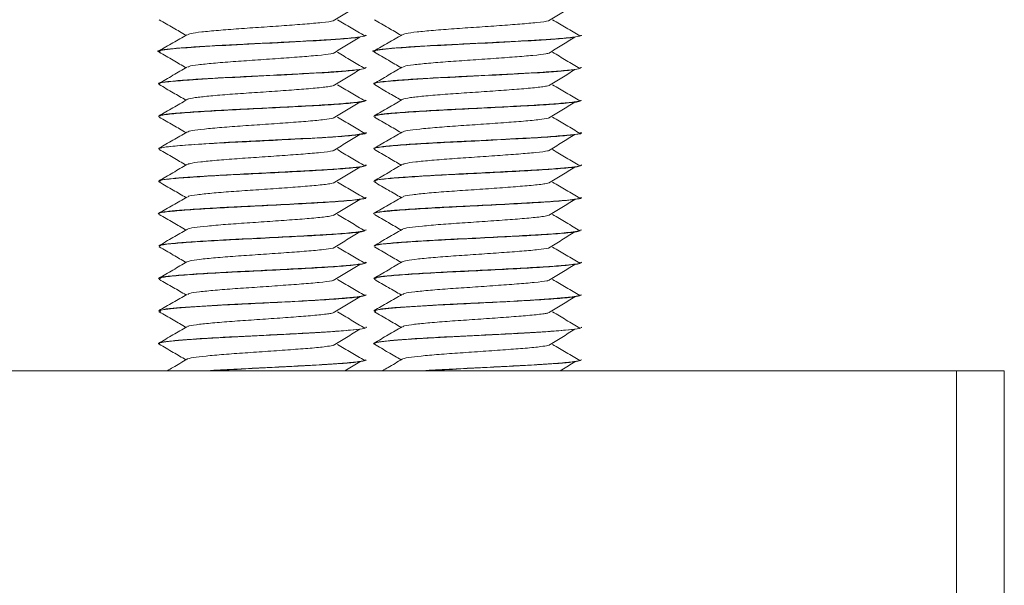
# Model space of a CAD drawing. Header units: millimetres. Extents: x -136 to 1613, y -2821 to -510.
# Tile 52 of 69: x 986 to 1023, y -593 to -572. Entities that reach past the tile are written whole.
import ezdxf

# ---------------------------------------------------------------- set-up
doc = ezdxf.new("R2010")
doc.units = ezdxf.units.MM

msp = doc.modelspace()

# ---------------------------------------------------------------- linework, layer by layer
at = {"color": 7, "linetype": 'Continuous', "lineweight": 15}
for p, q in [((998.863, -572.246), (998.863, -572.236)), ((1007.158, -572.246), (1007.158, -572.236)), ((990.863, -572.861), (990.863, -572.871)), ((999.158, -572.861), (999.158, -572.871)), ((998.863, -573.496), (998.863, -573.486)), ((1007.158, -573.496), (1007.158, -573.486)), ((990.863, -574.111), (990.863, -574.12)), ((999.158, -574.111), (999.158, -574.12)), ((998.863, -574.746), (998.863, -574.736)), ((1007.158, -574.746), (1007.158, -574.736)), ((990.863, -575.361), (990.863, -575.371)), ((999.158, -575.361), (999.158, -575.371)), ((998.863, -575.996), (998.863, -575.986)), ((1007.158, -575.996), (1007.158, -575.986)), ((990.863, -576.611), (990.863, -576.621)), ((999.158, -576.611), (999.158, -576.621)), ((998.863, -577.245), (998.863, -577.236)), ((1007.158, -577.245), (1007.158, -577.236)), ((990.863, -577.861), (990.863, -577.871)), ((999.158, -577.861), (999.158, -577.871)), ((998.863, -578.496), (998.863, -578.486)), ((1007.158, -578.496), (1007.158, -578.486)), ((990.863, -579.111), (990.863, -579.121)), ((999.158, -579.111), (999.158, -579.121)), ((998.863, -579.746), (998.863, -579.736)), ((1007.158, -579.746), (1007.158, -579.736)), ((990.863, -580.361), (990.863, -580.37)), ((999.158, -580.361), (999.158, -580.37)), ((998.863, -580.996), (998.863, -580.986)), ((1007.158, -580.996), (1007.158, -580.986)), ((990.863, -581.611), (990.863, -581.621)), ((999.158, -581.611), (999.158, -581.621)), ((998.863, -582.246), (998.863, -582.236)), ((1007.158, -582.246), (1007.158, -582.236)), ((990.863, -582.861), (990.863, -582.87)), ((999.158, -582.861), (999.158, -582.87)), ((998.863, -583.495), (998.863, -583.486)), ((1007.158, -583.495), (1007.158, -583.486)), ((990.863, -584.111), (990.863, -584.121)), ((999.158, -584.111), (999.158, -584.121)), ((998.863, -584.746), (998.863, -584.736)), ((1007.158, -584.746), (1007.158, -584.736)), ((871.633, -585.159), (1021.622, -585.159)), ((1021.622, -585.159), (1023.464, -585.159)), ((1021.622, -595.159), (1021.622, -585.159)), ((1023.464, -595.159), (1023.464, -585.159))]:
    msp.add_line(p, q, dxfattribs=at)
at = {"color": 7, "linetype": 'Continuous', "lineweight": 15, "flags": 128}
for points in [[(998.826, -575.986), (998.814, -576.017), (998.446, -576.076), (997.777, -576.136), (996.787, -576.198), (996.545, -576.211), (996.469, -576.215), (996.455, -576.216), (996.454, -576.216), (996.453, -576.216), (996.453, -576.216), (996.453, -576.216), (996.453, -576.216), (996.453, -576.216), (996.452, -576.216), (996.451, -576.216), (996.441, -576.216), (996.339, -576.222), (996.132, -576.233), (994.611, -576.311), (993.558, -576.363), (993.214, -576.382), (992.601, -576.417), (991.687, -576.481), (991.157, -576.533), (990.867, -576.602), (990.883, -576.611)], [(998.822, -582.236), (998.807, -582.269), (998.512, -582.319), (997.794, -582.385), (996.894, -582.442), (996.64, -582.456), (996.509, -582.463), (996.443, -582.466), (996.409, -582.468), (996.401, -582.469), (996.399, -582.469), (996.398, -582.469), (996.397, -582.469), (996.397, -582.469), (996.397, -582.469), (996.397, -582.469), (996.397, -582.469), (996.397, -582.469), (996.396, -582.469), (996.392, -582.469), (996.26, -582.476), (996.006, -582.49), (994.596, -582.562), (993.529, -582.615), (992.53, -582.672), (991.676, -582.732), (991.159, -582.783), (990.868, -582.851), (990.885, -582.861)], [(1007.117, -582.236), (1007.102, -582.269), (1006.807, -582.319), (1006.089, -582.385), (1005.189, -582.442), (1004.935, -582.456), (1004.804, -582.463), (1004.738, -582.466), (1004.705, -582.468), (1004.696, -582.469), (1004.694, -582.469), (1004.693, -582.469), (1004.693, -582.469), (1004.693, -582.469), (1004.693, -582.469), (1004.693, -582.469), (1004.692, -582.469), (1004.692, -582.469), (1004.691, -582.469), (1004.687, -582.469), (1004.555, -582.476), (1004.301, -582.49), (1002.892, -582.562), (1001.825, -582.615), (1000.825, -582.672), (999.971, -582.732), (999.454, -582.783), (999.163, -582.851), (999.18, -582.861)]]:
    msp.add_lwpolyline(points, dxfattribs=at)
at = {"color": 7, "linetype": 'Continuous', "lineweight": 15}
for points, knots in [([(997.596, -571.687), (997.766, -571.584), (998.105, -571.376), (998.447, -571.168), (998.618, -571.065)], [0, 0, 0, 0, 0.499943, 1, 1, 1, 1]), ([(1005.891, -571.687), (1006.061, -571.584), (1006.4, -571.376), (1006.742, -571.168), (1006.913, -571.065)], [0, 0, 0, 0, 0.499942, 1, 1, 1, 1]), ([(990.884, -571.641), (991.064, -571.746), (991.409, -571.945), (991.753, -572.145), (991.917, -572.241)], [0, 0, 0, 0, 0.5227, 1, 1, 1, 1]), ([(999.179, -571.641), (999.359, -571.746), (999.704, -571.945), (1000.048, -572.145), (1000.212, -572.241)], [0, 0, 0, 0, 0.5227, 1, 1, 1, 1]), ([(991.971, -572.221), (992.004, -572.204), (992.077, -572.166), (992.5, -572.113), (993.137, -572.051), (993.939, -571.989), (994.825, -571.932), (995.71, -571.869), (996.529, -571.81), (997.164, -571.751), (997.528, -571.707), (997.593, -571.688), (997.593, -571.688)], [0, 0, 0, 0, 0.093184, 0.205103, 0.31901, 0.432769, 0.544785, 0.659277, 0.771603, 0.88497, 0.999151, 1, 1, 1, 1]), ([(998.808, -572.269), (998.633, -572.165), (998.282, -571.958), (997.931, -571.75), (997.755, -571.646)], [0, 0, 0, 0, 0.500066, 1, 1, 1, 1]), ([(1000.267, -572.221), (1000.3, -572.204), (1000.372, -572.166), (1000.795, -572.113), (1001.432, -572.051), (1002.234, -571.989), (1003.121, -571.932), (1004.005, -571.869), (1004.824, -571.81), (1005.46, -571.751), (1005.823, -571.707), (1005.888, -571.688), (1005.888, -571.688)], [0, 0, 0, 0, 0.093183, 0.205103, 0.319013, 0.432769, 0.544788, 0.659277, 0.771603, 0.88497, 0.999152, 1, 1, 1, 1]), ([(1007.103, -572.269), (1006.928, -572.165), (1006.577, -571.958), (1006.226, -571.75), (1006.05, -571.646)], [0, 0, 0, 0, 0.500056, 1, 1, 1, 1]), ([(990.932, -572.892), (990.908, -572.888), (990.709, -572.854), (991.121, -572.786), (992.18, -572.698), (993.851, -572.607), (995.726, -572.516), (997.369, -572.428), (998.385, -572.358), (998.525, -572.321), (998.55, -572.315)], [0, 0, 0, 0, 0.021472, 0.179902, 0.336066, 0.493609, 0.65086, 0.807163, 0.965516, 1, 1, 1, 1]), ([(991.953, -572.22), (991.773, -572.324), (991.413, -572.533), (991.053, -572.742), (990.873, -572.847)], [0, 0, 0, 0, 0.499701, 1, 1, 1, 1]), ([(998.81, -572.236), (998.823, -572.245), (998.865, -572.273), (998.533, -572.32), (997.992, -572.372), (997.429, -572.411), (996.875, -572.444), (996.027, -572.489), (994.87, -572.549), (993.705, -572.605), (992.652, -572.662), (991.761, -572.723), (991.155, -572.777), (990.858, -572.826), (990.894, -572.853), (990.904, -572.861)], [0, 0, 0, 0, 0.042854, 0.131318, 0.241861, 0.279545, 0.314866, 0.406853, 0.500336, 0.59126, 0.684954, 0.774737, 0.87051, 0.963052, 1, 1, 1, 1]), ([(997.596, -572.937), (997.766, -572.834), (998.105, -572.626), (998.447, -572.418), (998.618, -572.315)], [0, 0, 0, 0, 0.499943, 1, 1, 1, 1]), ([(998.795, -572.261), (998.84, -572.256), (998.886, -572.251), (998.863, -572.246), (998.862, -572.246)], [0, 0, 0, 0, 0.990277, 1, 1, 1, 1]), ([(999.227, -572.892), (999.203, -572.888), (999.005, -572.854), (999.416, -572.786), (1000.475, -572.698), (1002.147, -572.607), (1004.021, -572.516), (1005.664, -572.428), (1006.68, -572.358), (1006.82, -572.321), (1006.846, -572.315)], [0, 0, 0, 0, 0.021472, 0.179902, 0.336065, 0.493608, 0.650859, 0.807163, 0.965516, 1, 1, 1, 1]), ([(1000.248, -572.22), (1000.068, -572.324), (999.708, -572.533), (999.349, -572.742), (999.169, -572.847)], [0, 0, 0, 0, 0.499701, 1, 1, 1, 1]), ([(1007.105, -572.236), (1007.118, -572.245), (1007.16, -572.273), (1006.828, -572.32), (1006.287, -572.372), (1005.724, -572.411), (1005.17, -572.444), (1004.322, -572.489), (1003.165, -572.549), (1002, -572.605), (1000.947, -572.662), (1000.056, -572.723), (999.45, -572.777), (999.153, -572.826), (999.189, -572.853), (999.199, -572.861)], [0, 0, 0, 0, 0.042854, 0.131317, 0.241861, 0.279544, 0.314863, 0.406851, 0.500336, 0.591258, 0.684955, 0.774737, 0.870509, 0.963052, 1, 1, 1, 1]), ([(1005.891, -572.937), (1006.061, -572.834), (1006.4, -572.626), (1006.742, -572.418), (1006.913, -572.315)], [0, 0, 0, 0, 0.499942, 1, 1, 1, 1]), ([(1007.09, -572.261), (1007.135, -572.256), (1007.182, -572.251), (1007.158, -572.246), (1007.158, -572.246)], [0, 0, 0, 0, 0.9902998, 1, 1, 1, 1]), ([(990.884, -572.891), (991.064, -572.996), (991.409, -573.195), (991.753, -573.395), (991.917, -573.491)], [0, 0, 0, 0, 0.5227, 1, 1, 1, 1]), ([(991.986, -573.471), (991.996, -573.459), (992.025, -573.428), (992.364, -573.378), (992.943, -573.318), (993.71, -573.255), (994.581, -573.199), (995.475, -573.136), (996.319, -573.075), (997.012, -573.017), (997.445, -572.969), (997.548, -572.943), (997.571, -572.938)], [0, 0, 0, 0, 0.06132, 0.173968, 0.287034, 0.401379, 0.513198, 0.627425, 0.740776, 0.85316, 0.967668, 1, 1, 1, 1]), ([(998.808, -573.519), (998.633, -573.415), (998.282, -573.208), (997.931, -573), (997.755, -572.896)], [0, 0, 0, 0, 0.500066, 1, 1, 1, 1]), ([(999.179, -572.891), (999.359, -572.996), (999.704, -573.195), (1000.048, -573.395), (1000.212, -573.491)], [0, 0, 0, 0, 0.5227, 1, 1, 1, 1]), ([(1000.281, -573.471), (1000.291, -573.459), (1000.321, -573.428), (1000.659, -573.378), (1001.238, -573.318), (1002.005, -573.255), (1002.876, -573.199), (1003.77, -573.136), (1004.614, -573.075), (1005.308, -573.017), (1005.74, -572.969), (1005.843, -572.943), (1005.866, -572.938)], [0, 0, 0, 0, 0.06132, 0.173969, 0.287032, 0.40138, 0.5132, 0.627423, 0.740775, 0.85316, 0.967668, 1, 1, 1, 1]), ([(1007.103, -573.519), (1006.928, -573.415), (1006.577, -573.208), (1006.226, -573), (1006.05, -572.896)], [0, 0, 0, 0, 0.500056, 1, 1, 1, 1]), ([(998.845, -573.486), (998.832, -573.501), (998.801, -573.536), (998.373, -573.588), (997.656, -573.648), (996.693, -573.704), (995.592, -573.761), (994.414, -573.822), (993.273, -573.876), (992.261, -573.937), (991.534, -573.991), (991.037, -574.044), (990.803, -574.086), (990.871, -574.11), (990.875, -574.111)], [0, 0, 0, 0, 0.0738218, 0.1660031, 0.2594477, 0.3499391, 0.4440784, 0.5337002, 0.6287057, 0.7221738, 0.8146915, 0.8844681, 0.9936086, 1, 1, 1, 1]), ([(991.953, -573.47), (991.773, -573.574), (991.413, -573.784), (991.053, -573.992), (990.873, -574.097)], [0, 0, 0, 0, 0.4997133, 1, 1, 1, 1]), ([(1007.14, -573.486), (1007.127, -573.501), (1007.096, -573.536), (1006.668, -573.588), (1005.951, -573.648), (1004.988, -573.704), (1003.887, -573.761), (1002.709, -573.822), (1001.568, -573.876), (1000.556, -573.937), (999.829, -573.991), (999.332, -574.044), (999.098, -574.086), (999.166, -574.11), (999.17, -574.111)], [0, 0, 0, 0, 0.073822, 0.166003, 0.259448, 0.349939, 0.444078, 0.5337, 0.628705, 0.722174, 0.814691, 0.884467, 0.993608, 1, 1, 1, 1]), ([(1000.248, -573.47), (1000.068, -573.574), (999.708, -573.784), (999.349, -573.992), (999.169, -574.097)], [0, 0, 0, 0, 0.4997133, 1, 1, 1, 1]), ([(990.912, -574.12), (990.898, -574.114), (990.838, -574.084), (991.204, -574.03), (992.064, -573.958), (993.525, -573.872), (995.389, -573.783), (997.103, -573.693), (998.25, -573.619), (998.463, -573.577), (998.524, -573.566)], [0, 0, 0, 0, 0.037379, 0.160863, 0.282267, 0.446339, 0.608509, 0.771307, 0.934839, 1, 1, 1, 1]), ([(997.596, -574.187), (997.766, -574.084), (998.105, -573.876), (998.447, -573.668), (998.618, -573.565)], [0, 0, 0, 0, 0.499943, 1, 1, 1, 1]), ([(999.207, -574.12), (999.193, -574.114), (999.133, -574.084), (999.5, -574.03), (1000.359, -573.958), (1001.82, -573.872), (1003.684, -573.783), (1005.398, -573.693), (1006.545, -573.619), (1006.758, -573.577), (1006.819, -573.566)], [0, 0, 0, 0, 0.03738, 0.160863, 0.282268, 0.446339, 0.608509, 0.771307, 0.934839, 1, 1, 1, 1]), ([(1005.891, -574.187), (1006.061, -574.084), (1006.4, -573.876), (1006.742, -573.668), (1006.913, -573.565)], [0, 0, 0, 0, 0.499942, 1, 1, 1, 1]), ([(990.884, -574.141), (991.064, -574.246), (991.409, -574.445), (991.753, -574.645), (991.917, -574.741)], [0, 0, 0, 0, 0.5227, 1, 1, 1, 1]), ([(991.978, -574.72), (991.978, -574.715), (991.979, -574.689), (992.246, -574.643), (992.762, -574.585), (993.489, -574.522), (994.338, -574.464), (995.235, -574.403), (996.099, -574.341), (996.842, -574.284), (997.358, -574.23), (997.512, -574.199), (997.568, -574.187)], [0, 0, 0, 0, 0.029462, 0.143101, 0.255243, 0.369765, 0.481978, 0.595527, 0.709633, 0.821486, 0.935906, 1, 1, 1, 1]), ([(998.808, -574.769), (998.633, -574.665), (998.282, -574.458), (997.931, -574.25), (997.755, -574.146)], [0, 0, 0, 0, 0.500054, 1, 1, 1, 1]), ([(999.179, -574.141), (999.359, -574.246), (999.704, -574.445), (1000.048, -574.645), (1000.212, -574.741)], [0, 0, 0, 0, 0.5227, 1, 1, 1, 1]), ([(1000.273, -574.72), (1000.273, -574.715), (1000.274, -574.689), (1000.541, -574.643), (1001.058, -574.585), (1001.784, -574.522), (1002.633, -574.464), (1003.53, -574.403), (1004.394, -574.341), (1005.137, -574.284), (1005.653, -574.23), (1005.808, -574.199), (1005.863, -574.187)], [0, 0, 0, 0, 0.029462, 0.143102, 0.255243, 0.369764, 0.481977, 0.595526, 0.709633, 0.821488, 0.935905, 1, 1, 1, 1]), ([(1007.103, -574.769), (1006.928, -574.665), (1006.577, -574.458), (1006.226, -574.25), (1006.05, -574.146)], [0, 0, 0, 0, 0.500044, 1, 1, 1, 1]), ([(991.953, -574.72), (991.773, -574.824), (991.413, -575.034), (991.053, -575.242), (990.873, -575.347)], [0, 0, 0, 0, 0.4997133, 1, 1, 1, 1]), ([(998.862, -574.736), (998.862, -574.739), (998.86, -574.745), (998.851, -574.752), (998.844, -574.755), (998.842, -574.757), (998.831, -574.761), (998.787, -574.777), (998.61, -574.81), (998.134, -574.861), (997.305, -574.921), (996.273, -574.976), (995.317, -575.025), (994.556, -575.064), (993.79, -575.101), (992.861, -575.149), (991.929, -575.211), (991.404, -575.253), (991.105, -575.289), (990.901, -575.321), (990.909, -575.346), (990.913, -575.361)], [0, 0, 0, 0, 0.017124, 0.028582, 0.031266, 0.032848, 0.035402, 0.05398, 0.108745, 0.203203, 0.292712, 0.387671, 0.481036, 0.522781, 0.569577, 0.665609, 0.757238, 0.849618, 0.878618, 0.931703, 1, 1, 1, 1]), ([(990.91, -575.371), (990.915, -575.354), (990.929, -575.314), (991.487, -575.254), (992.429, -575.185), (993.667, -575.116), (995.042, -575.051), (996.388, -574.979), (997.577, -574.916), (998.404, -574.844), (998.822, -574.798), (998.809, -574.772), (998.808, -574.769)], [0, 0, 0, 0, 0.0831, 0.19515, 0.308115, 0.421288, 0.533149, 0.646959, 0.75839, 0.872228, 0.984019, 1, 1, 1, 1]), ([(997.596, -575.437), (997.766, -575.334), (998.105, -575.126), (998.447, -574.918), (998.618, -574.815)], [0, 0, 0, 0, 0.499943, 1, 1, 1, 1]), ([(1000.248, -574.72), (1000.068, -574.824), (999.708, -575.034), (999.349, -575.242), (999.169, -575.347)], [0, 0, 0, 0, 0.4997133, 1, 1, 1, 1]), ([(1007.157, -574.736), (1007.157, -574.739), (1007.156, -574.745), (1007.146, -574.752), (1007.14, -574.755), (1007.137, -574.757), (1007.127, -574.761), (1007.082, -574.777), (1006.905, -574.81), (1006.429, -574.861), (1005.6, -574.921), (1004.568, -574.976), (1003.612, -575.025), (1002.851, -575.064), (1002.085, -575.101), (1001.156, -575.149), (1000.224, -575.211), (999.699, -575.253), (999.401, -575.289), (999.197, -575.321), (999.204, -575.346), (999.209, -575.361)], [0, 0, 0, 0, 0.017123, 0.028581, 0.031265, 0.032848, 0.0354, 0.053979, 0.108745, 0.203203, 0.292712, 0.387671, 0.481036, 0.52278, 0.569576, 0.665608, 0.757238, 0.849617, 0.878617, 0.931702, 1, 1, 1, 1]), ([(999.205, -575.371), (999.211, -575.354), (999.224, -575.314), (999.782, -575.254), (1000.724, -575.185), (1001.962, -575.116), (1003.337, -575.051), (1004.683, -574.979), (1005.872, -574.916), (1006.699, -574.844), (1007.117, -574.798), (1007.104, -574.772), (1007.103, -574.769)], [0, 0, 0, 0, 0.083099, 0.19515, 0.308115, 0.421288, 0.533149, 0.64696, 0.75839, 0.872228, 0.984019, 1, 1, 1, 1]), ([(1005.891, -575.437), (1006.061, -575.334), (1006.4, -575.126), (1006.742, -574.918), (1006.913, -574.815)], [0, 0, 0, 0, 0.499942, 1, 1, 1, 1]), ([(990.884, -575.391), (991.064, -575.496), (991.409, -575.695), (991.753, -575.895), (991.917, -575.991)], [0, 0, 0, 0, 0.5227, 1, 1, 1, 1]), ([(991.953, -575.971), (992.008, -575.95), (992.117, -575.909), (992.603, -575.852), (993.276, -575.789), (994.1, -575.729), (994.992, -575.671), (995.872, -575.607), (996.656, -575.55), (997.267, -575.491), (997.485, -575.454), (997.584, -575.437)], [0, 0, 0, 0, 0.113031, 0.22468, 0.338815, 0.451824, 0.564203, 0.678519, 0.790292, 0.904062, 1, 1, 1, 1]), ([(998.808, -576.019), (998.633, -575.915), (998.282, -575.708), (997.931, -575.5), (997.755, -575.396)], [0, 0, 0, 0, 0.500054, 1, 1, 1, 1]), ([(999.179, -575.391), (999.359, -575.496), (999.704, -575.695), (1000.048, -575.895), (1000.212, -575.991)], [0, 0, 0, 0, 0.5227, 1, 1, 1, 1]), ([(1000.248, -575.971), (1000.303, -575.95), (1000.413, -575.909), (1000.899, -575.852), (1001.571, -575.789), (1002.395, -575.729), (1003.287, -575.671), (1004.167, -575.607), (1004.951, -575.55), (1005.562, -575.491), (1005.78, -575.454), (1005.88, -575.437)], [0, 0, 0, 0, 0.11303, 0.22468, 0.338818, 0.451827, 0.564202, 0.678519, 0.790292, 0.904063, 1, 1, 1, 1]), ([(1007.103, -576.019), (1006.928, -575.915), (1006.577, -575.708), (1006.226, -575.5), (1006.05, -575.396)], [0, 0, 0, 0, 0.500044, 1, 1, 1, 1]), ([(990.893, -576.621), (990.883, -576.617), (990.812, -576.591), (991.125, -576.54), (991.835, -576.476), (992.93, -576.404), (994.242, -576.34), (995.627, -576.27), (996.92, -576.202), (997.991, -576.136), (998.647, -576.065), (998.93, -576.022), (998.854, -575.997), (998.85, -575.996)], [0, 0, 0, 0, 0.01671, 0.126288, 0.233617, 0.34328, 0.450879, 0.560042, 0.668633, 0.776748, 0.886184, 0.993581, 1, 1, 1, 1]), ([(991.953, -575.97), (991.773, -576.074), (991.413, -576.284), (991.053, -576.492), (990.873, -576.597)], [0, 0, 0, 0, 0.4997133, 1, 1, 1, 1]), ([(997.596, -576.687), (997.766, -576.584), (998.105, -576.376), (998.447, -576.168), (998.618, -576.065)], [0, 0, 0, 0, 0.499943, 1, 1, 1, 1]), ([(999.188, -576.621), (999.179, -576.617), (999.107, -576.591), (999.42, -576.54), (1000.13, -576.476), (1001.225, -576.404), (1002.538, -576.34), (1003.922, -576.27), (1005.215, -576.202), (1006.286, -576.136), (1006.943, -576.065), (1007.225, -576.022), (1007.15, -575.997), (1007.145, -575.996)], [0, 0, 0, 0, 0.01671, 0.126287, 0.233616, 0.34328, 0.450879, 0.560042, 0.668633, 0.776748, 0.886184, 0.993582, 1, 1, 1, 1]), ([(1007.121, -575.986), (1007.126, -575.996), (1007.14, -576.027), (1006.791, -576.075), (1006.1, -576.135), (1005.382, -576.189), (1004.894, -576.204), (1004.788, -576.216), (1004.753, -576.214), (1004.749, -576.216), (1004.748, -576.215), (1004.748, -576.216), (1004.748, -576.216), (1004.748, -576.216), (1004.748, -576.216), (1004.747, -576.216), (1004.743, -576.216), (1004.706, -576.219), (1004.6, -576.223), (1004.017, -576.256), (1003.054, -576.304), (1002.07, -576.352), (1001.403, -576.387), (1000.723, -576.427), (999.971, -576.478), (999.375, -576.537), (999.116, -576.583), (999.172, -576.608), (999.178, -576.611)], [0, 0, 0, 0, 0.050059, 0.146734, 0.240258, 0.340281, 0.361881, 0.36855, 0.369788, 0.369931, 0.370001, 0.370004, 0.370006, 0.370009, 0.370014, 0.370063, 0.37019, 0.371033, 0.379856, 0.397401, 0.519976, 0.605689, 0.635286, 0.691534, 0.792139, 0.877388, 0.986431, 1, 1, 1, 1]), ([(1000.248, -575.97), (1000.068, -576.074), (999.708, -576.284), (999.349, -576.492), (999.169, -576.597)], [0, 0, 0, 0, 0.4997133, 1, 1, 1, 1]), ([(1005.891, -576.687), (1006.061, -576.584), (1006.4, -576.376), (1006.742, -576.168), (1006.913, -576.065)], [0, 0, 0, 0, 0.499942, 1, 1, 1, 1]), ([(990.884, -576.641), (991.064, -576.746), (991.409, -576.945), (991.753, -577.145), (991.917, -577.241)], [0, 0, 0, 0, 0.5227, 1, 1, 1, 1]), ([(991.978, -577.221), (992.003, -577.206), (992.06, -577.17), (992.455, -577.118), (993.074, -577.056), (993.866, -576.994), (994.748, -576.937), (995.637, -576.874), (996.464, -576.815), (997.119, -576.756), (997.502, -576.711), (997.577, -576.69), (997.584, -576.688)], [0, 0, 0, 0, 0.083145, 0.195231, 0.308916, 0.422905, 0.534798, 0.649248, 0.761869, 0.874934, 0.989263, 1, 1, 1, 1]), ([(998.808, -577.269), (998.633, -577.165), (998.282, -576.958), (997.931, -576.75), (997.755, -576.646)], [0, 0, 0, 0, 0.500054, 1, 1, 1, 1]), ([(999.179, -576.641), (999.359, -576.746), (999.704, -576.945), (1000.048, -577.145), (1000.212, -577.241)], [0, 0, 0, 0, 0.5227, 1, 1, 1, 1]), ([(1000.273, -577.221), (1000.298, -577.206), (1000.355, -577.17), (1000.75, -577.118), (1001.37, -577.056), (1002.161, -576.994), (1003.043, -576.937), (1003.932, -576.874), (1004.759, -576.815), (1005.414, -576.756), (1005.797, -576.711), (1005.873, -576.69), (1005.879, -576.688)], [0, 0, 0, 0, 0.083144, 0.19523, 0.308914, 0.422904, 0.534797, 0.649246, 0.761867, 0.874933, 0.989263, 1, 1, 1, 1]), ([(1007.103, -577.269), (1006.928, -577.165), (1006.577, -576.958), (1006.226, -576.75), (1006.05, -576.646)], [0, 0, 0, 0, 0.500044, 1, 1, 1, 1]), ([(991.953, -577.22), (991.773, -577.324), (991.413, -577.534), (991.053, -577.742), (990.873, -577.847)], [0, 0, 0, 0, 0.4997133, 1, 1, 1, 1]), ([(998.839, -577.236), (998.847, -577.239), (998.907, -577.258), (998.706, -577.294), (998.277, -577.348), (997.514, -577.408), (996.774, -577.448), (996.081, -577.486), (995.327, -577.525), (994.298, -577.576), (993.113, -577.635), (992.108, -577.697), (991.374, -577.755), (990.927, -577.808), (990.913, -577.844), (990.906, -577.861)], [0, 0, 0, 0, 0.012139, 0.090247, 0.183811, 0.273086, 0.36155, 0.392388, 0.452006, 0.546702, 0.635053, 0.744368, 0.830587, 0.919597, 1, 1, 1, 1]), ([(990.92, -577.871), (990.913, -577.857), (990.894, -577.821), (991.379, -577.763), (992.266, -577.696), (993.47, -577.625), (994.834, -577.561), (996.194, -577.49), (997.415, -577.426), (998.309, -577.355), (998.793, -577.302), (998.794, -577.27), (998.795, -577.261)], [0, 0, 0, 0, 0.0652525, 0.1765405, 0.2875873, 0.3998039, 0.510033, 0.6225812, 0.732771, 0.8450489, 0.955975, 1, 1, 1, 1]), ([(997.596, -577.937), (997.766, -577.834), (998.105, -577.626), (998.447, -577.418), (998.618, -577.315)], [0, 0, 0, 0, 0.499943, 1, 1, 1, 1]), ([(1000.248, -577.22), (1000.068, -577.324), (999.708, -577.534), (999.349, -577.742), (999.169, -577.847)], [0, 0, 0, 0, 0.4997133, 1, 1, 1, 1]), ([(1007.134, -577.236), (1007.142, -577.239), (1007.202, -577.258), (1007.001, -577.294), (1006.572, -577.348), (1005.809, -577.408), (1005.069, -577.448), (1004.376, -577.486), (1003.622, -577.525), (1002.593, -577.576), (1001.408, -577.635), (1000.403, -577.697), (999.669, -577.755), (999.223, -577.808), (999.208, -577.844), (999.202, -577.861)], [0, 0, 0, 0, 0.012139, 0.090246, 0.183811, 0.273087, 0.361551, 0.392388, 0.452007, 0.546703, 0.635053, 0.744369, 0.830587, 0.919596, 1, 1, 1, 1]), ([(999.215, -577.871), (999.208, -577.857), (999.19, -577.821), (999.674, -577.763), (1000.561, -577.696), (1001.765, -577.625), (1003.129, -577.561), (1004.489, -577.49), (1005.71, -577.426), (1006.605, -577.355), (1007.088, -577.302), (1007.09, -577.27), (1007.09, -577.261)], [0, 0, 0, 0, 0.0652521, 0.1765402, 0.2875857, 0.3998028, 0.510032, 0.622583, 0.7327705, 0.8450486, 0.9559754, 1, 1, 1, 1]), ([(1005.891, -577.937), (1006.061, -577.834), (1006.4, -577.626), (1006.742, -577.418), (1006.913, -577.315)], [0, 0, 0, 0, 0.499942, 1, 1, 1, 1]), ([(990.884, -577.891), (991.064, -577.996), (991.409, -578.195), (991.753, -578.395), (991.917, -578.491)], [0, 0, 0, 0, 0.5227, 1, 1, 1, 1]), ([(991.986, -578.47), (991.991, -578.461), (992.01, -578.431), (992.325, -578.383), (992.885, -578.324), (993.639, -578.26), (994.504, -578.204), (995.4, -578.141), (996.251, -578.08), (996.96, -578.023), (997.418, -577.972), (997.536, -577.945), (997.568, -577.938)], [0, 0, 0, 0, 0.051274, 0.164264, 0.276986, 0.391435, 0.503315, 0.61737, 0.731001, 0.843156, 0.95768, 1, 1, 1, 1]), ([(998.808, -578.519), (998.633, -578.415), (998.282, -578.208), (997.931, -578), (997.755, -577.896)], [0, 0, 0, 0, 0.500054, 1, 1, 1, 1]), ([(999.179, -577.891), (999.359, -577.996), (999.704, -578.195), (1000.048, -578.395), (1000.212, -578.491)], [0, 0, 0, 0, 0.5227, 1, 1, 1, 1]), ([(1000.281, -578.47), (1000.287, -578.461), (1000.305, -578.431), (1000.62, -578.383), (1001.18, -578.324), (1001.934, -578.26), (1002.799, -578.204), (1003.695, -578.141), (1004.546, -578.08), (1005.256, -578.023), (1005.713, -577.972), (1005.831, -577.945), (1005.863, -577.938)], [0, 0, 0, 0, 0.051274, 0.164265, 0.276986, 0.391435, 0.503315, 0.61737, 0.731004, 0.843156, 0.957682, 1, 1, 1, 1]), ([(1007.103, -578.519), (1006.928, -578.415), (1006.577, -578.208), (1006.226, -578), (1006.05, -577.896)], [0, 0, 0, 0, 0.500044, 1, 1, 1, 1]), ([(991.953, -578.47), (991.773, -578.574), (991.413, -578.783), (991.053, -578.992), (990.873, -579.097)], [0, 0, 0, 0, 0.4997133, 1, 1, 1, 1]), ([(1000.248, -578.47), (1000.068, -578.574), (999.708, -578.783), (999.349, -578.992), (999.169, -579.097)], [0, 0, 0, 0, 0.4997133, 1, 1, 1, 1]), ([(990.864, -579.121), (990.864, -579.121), (990.786, -579.1), (991.058, -579.049), (991.697, -578.986), (992.751, -578.915), (994.038, -578.849), (995.423, -578.781), (996.738, -578.711), (997.852, -578.646), (998.577, -578.575), (998.905, -578.528), (998.836, -578.501), (998.824, -578.496)], [0, 0, 0, 0, 0.0004678, 0.1101573, 0.2175199, 0.3270055, 0.4350093, 0.5437107, 0.6527841, 0.7604478, 0.8700846, 0.9774027, 1, 1, 1, 1]), ([(998.827, -578.486), (998.837, -578.493), (998.864, -578.51), (998.754, -578.534), (998.608, -578.557), (998.383, -578.585), (997.94, -578.626), (997.303, -578.67), (996.673, -578.704), (995.956, -578.743), (994.964, -578.794), (993.742, -578.853), (992.643, -578.912), (991.752, -578.973), (991.129, -579.03), (990.848, -579.077), (990.886, -579.105), (990.894, -579.111)], [0, 0, 0, 0, 0.032477, 0.081837, 0.117354, 0.149679, 0.213213, 0.313694, 0.352847, 0.387128, 0.50078, 0.588416, 0.679382, 0.785206, 0.867728, 0.971334, 1, 1, 1, 1]), ([(997.596, -579.187), (997.766, -579.084), (998.105, -578.876), (998.447, -578.668), (998.618, -578.565)], [0, 0, 0, 0, 0.499943, 1, 1, 1, 1]), ([(999.159, -579.121), (999.159, -579.121), (999.084, -579.1), (999.352, -579.049), (999.992, -578.986), (1001.046, -578.915), (1002.333, -578.849), (1003.718, -578.781), (1005.034, -578.711), (1006.147, -578.646), (1006.872, -578.575), (1007.201, -578.528), (1007.132, -578.501), (1007.12, -578.496)], [0, 0, 0, 0, 0.000467, 0.110157, 0.21752, 0.327007, 0.435009, 0.54371, 0.652784, 0.76045, 0.870085, 0.977403, 1, 1, 1, 1]), ([(1007.122, -578.486), (1007.132, -578.493), (1007.159, -578.51), (1007.049, -578.534), (1006.903, -578.557), (1006.678, -578.585), (1006.235, -578.626), (1005.598, -578.67), (1004.969, -578.704), (1004.251, -578.743), (1003.259, -578.794), (1002.037, -578.853), (1000.939, -578.912), (1000.047, -578.973), (999.424, -579.03), (999.143, -579.077), (999.181, -579.105), (999.189, -579.111)], [0, 0, 0, 0, 0.032477, 0.081837, 0.117353, 0.149679, 0.213212, 0.313694, 0.352847, 0.387128, 0.500778, 0.588416, 0.679382, 0.785206, 0.867727, 0.971333, 1, 1, 1, 1]), ([(1005.891, -579.187), (1006.061, -579.084), (1006.4, -578.876), (1006.742, -578.668), (1006.913, -578.565)], [0, 0, 0, 0, 0.499942, 1, 1, 1, 1]), ([(990.884, -579.141), (991.064, -579.246), (991.409, -579.445), (991.753, -579.645), (991.917, -579.741)], [0, 0, 0, 0, 0.5227, 1, 1, 1, 1]), ([(991.972, -579.72), (991.971, -579.717), (991.965, -579.693), (992.213, -579.648), (992.708, -579.591), (993.421, -579.527), (994.262, -579.469), (995.158, -579.409), (996.028, -579.346), (996.785, -579.289), (997.33, -579.233), (997.503, -579.2), (997.571, -579.187)], [0, 0, 0, 0, 0.019433, 0.133308, 0.245276, 0.359766, 0.472225, 0.585474, 0.699736, 0.811546, 0.925849, 1, 1, 1, 1]), ([(998.808, -579.769), (998.633, -579.665), (998.282, -579.458), (997.931, -579.25), (997.755, -579.146)], [0, 0, 0, 0, 0.500054, 1, 1, 1, 1]), ([(999.179, -579.141), (999.359, -579.246), (999.704, -579.445), (1000.048, -579.645), (1000.212, -579.741)], [0, 0, 0, 0, 0.5227, 1, 1, 1, 1]), ([(1000.267, -579.72), (1000.266, -579.717), (1000.26, -579.693), (1000.508, -579.648), (1001.003, -579.591), (1001.716, -579.527), (1002.557, -579.469), (1003.454, -579.409), (1004.324, -579.346), (1005.08, -579.289), (1005.625, -579.233), (1005.798, -579.2), (1005.866, -579.187)], [0, 0, 0, 0, 0.019435, 0.133309, 0.245276, 0.359766, 0.472225, 0.585478, 0.69974, 0.811546, 0.92585, 1, 1, 1, 1]), ([(1007.103, -579.769), (1006.928, -579.665), (1006.577, -579.458), (1006.226, -579.25), (1006.05, -579.146)], [0, 0, 0, 0, 0.500044, 1, 1, 1, 1]), ([(991.953, -579.72), (991.773, -579.824), (991.413, -580.033), (991.053, -580.242), (990.873, -580.347)], [0, 0, 0, 0, 0.4997133, 1, 1, 1, 1]), ([(998.827, -579.736), (998.824, -579.751), (998.82, -579.774), (998.64, -579.802), (998.347, -579.841), (997.75, -579.892), (996.741, -579.951), (995.595, -580.012), (994.418, -580.071), (993.234, -580.128), (992.242, -580.188), (991.456, -580.247), (990.95, -580.302), (990.91, -580.342), (990.89, -580.361)], [0, 0, 0, 0, 0.072339, 0.108742, 0.144332, 0.25592, 0.345739, 0.43903, 0.542907, 0.622488, 0.730093, 0.815835, 0.910164, 1, 1, 1, 1]), ([(990.92, -580.37), (990.907, -580.361), (990.863, -580.328), (991.28, -580.272), (992.109, -580.207), (993.277, -580.135), (994.626, -580.072), (995.997, -580), (997.247, -579.935), (998.206, -579.866), (998.787, -579.803), (998.813, -579.763), (998.824, -579.746)], [0, 0, 0, 0, 0.047114, 0.156078, 0.263803, 0.373388, 0.480689, 0.590308, 0.697943, 0.807012, 0.915677, 1, 1, 1, 1]), ([(997.596, -580.437), (997.766, -580.334), (998.105, -580.126), (998.447, -579.918), (998.618, -579.815)], [0, 0, 0, 0, 0.499955, 1, 1, 1, 1]), ([(1000.248, -579.72), (1000.068, -579.824), (999.708, -580.033), (999.349, -580.242), (999.169, -580.347)], [0, 0, 0, 0, 0.4997133, 1, 1, 1, 1]), ([(1007.122, -579.736), (1007.119, -579.751), (1007.115, -579.774), (1006.935, -579.802), (1006.642, -579.841), (1006.045, -579.892), (1005.036, -579.951), (1003.89, -580.012), (1002.714, -580.071), (1001.529, -580.128), (1000.537, -580.188), (999.751, -580.247), (999.245, -580.302), (999.205, -580.342), (999.185, -580.361)], [0, 0, 0, 0, 0.072339, 0.108742, 0.144332, 0.255921, 0.34574, 0.439031, 0.542905, 0.622489, 0.730094, 0.815836, 0.910164, 1, 1, 1, 1]), ([(999.216, -580.37), (999.202, -580.361), (999.158, -580.328), (999.576, -580.272), (1000.404, -580.207), (1001.572, -580.135), (1002.921, -580.072), (1004.292, -580), (1005.542, -579.935), (1006.501, -579.866), (1007.082, -579.803), (1007.108, -579.763), (1007.119, -579.746)], [0, 0, 0, 0, 0.047114, 0.156078, 0.263803, 0.373387, 0.480688, 0.59031, 0.697943, 0.807011, 0.915677, 1, 1, 1, 1]), ([(1005.891, -580.437), (1006.061, -580.334), (1006.4, -580.126), (1006.742, -579.918), (1006.913, -579.815)], [0, 0, 0, 0, 0.4999537, 1, 1, 1, 1]), ([(990.884, -580.391), (991.064, -580.496), (991.409, -580.695), (991.753, -580.895), (991.917, -580.991)], [0, 0, 0, 0, 0.5227, 1, 1, 1, 1]), ([(991.961, -580.971), (992.005, -580.952), (992.097, -580.912), (992.555, -580.857), (993.211, -580.795), (994.026, -580.734), (994.915, -580.676), (995.799, -580.612), (996.594, -580.555), (997.238, -580.495), (997.478, -580.455), (997.594, -580.436)], [0, 0, 0, 0, 0.10464, 0.216116, 0.329903, 0.443012, 0.554927, 0.669075, 0.780806, 0.894147, 1, 1, 1, 1]), ([(998.808, -581.019), (998.633, -580.915), (998.282, -580.708), (997.931, -580.5), (997.755, -580.396)], [0, 0, 0, 0, 0.500054, 1, 1, 1, 1]), ([(999.179, -580.391), (999.359, -580.496), (999.704, -580.695), (1000.048, -580.895), (1000.212, -580.991)], [0, 0, 0, 0, 0.5227, 1, 1, 1, 1]), ([(1000.256, -580.971), (1000.301, -580.952), (1000.392, -580.912), (1000.85, -580.857), (1001.506, -580.795), (1002.321, -580.734), (1003.21, -580.676), (1004.094, -580.612), (1004.89, -580.555), (1005.533, -580.495), (1005.773, -580.455), (1005.889, -580.436)], [0, 0, 0, 0, 0.104639, 0.216115, 0.329901, 0.443011, 0.554926, 0.669074, 0.780805, 0.894147, 1, 1, 1, 1]), ([(1007.103, -581.019), (1006.928, -580.915), (1006.577, -580.708), (1006.226, -580.5), (1006.05, -580.396)], [0, 0, 0, 0, 0.500044, 1, 1, 1, 1]), ([(991.953, -580.97), (991.773, -581.074), (991.413, -581.283), (991.053, -581.492), (990.873, -581.597)], [0, 0, 0, 0, 0.4997133, 1, 1, 1, 1]), ([(990.892, -581.621), (990.914, -581.601), (990.961, -581.557), (991.586, -581.496), (992.573, -581.426), (993.837, -581.358), (995.218, -581.292), (996.552, -581.221), (997.705, -581.157), (998.495, -581.085), (998.878, -581.035), (998.824, -581.004), (998.809, -580.996)], [0, 0, 0, 0, 0.0939554, 0.2015243, 0.3106806, 0.4192349, 0.5273519, 0.6367608, 0.7441442, 0.8538261, 0.9612388, 1, 1, 1, 1]), ([(998.84, -580.986), (998.848, -580.989), (998.901, -581.013), (998.662, -581.053), (998.125, -581.112), (997.3, -581.171), (996.265, -581.226), (995.096, -581.288), (993.989, -581.341), (992.88, -581.398), (991.911, -581.461), (991.342, -581.509), (991.114, -581.538), (991.027, -581.552), (990.902, -581.575), (990.911, -581.596), (990.917, -581.611)], [0, 0, 0, 0, 0.0150652, 0.1133365, 0.2015548, 0.2942815, 0.3884596, 0.480052, 0.5767552, 0.6504186, 0.7612738, 0.8613124, 0.8909953, 0.9048266, 0.9282021, 1, 1, 1, 1]), ([(997.596, -581.687), (997.766, -581.584), (998.105, -581.376), (998.447, -581.168), (998.618, -581.065)], [0, 0, 0, 0, 0.499955, 1, 1, 1, 1]), ([(1000.248, -580.97), (1000.068, -581.074), (999.708, -581.283), (999.349, -581.492), (999.169, -581.597)], [0, 0, 0, 0, 0.4997133, 1, 1, 1, 1]), ([(999.187, -581.621), (999.209, -581.601), (999.256, -581.557), (999.882, -581.496), (1000.868, -581.426), (1002.132, -581.358), (1003.513, -581.292), (1004.847, -581.221), (1006, -581.157), (1006.79, -581.085), (1007.173, -581.035), (1007.119, -581.004), (1007.104, -580.996)], [0, 0, 0, 0, 0.093955, 0.201523, 0.31068, 0.419234, 0.527351, 0.636759, 0.744145, 0.853826, 0.961239, 1, 1, 1, 1]), ([(1007.136, -580.986), (1007.143, -580.989), (1007.197, -581.013), (1006.957, -581.053), (1006.42, -581.112), (1005.595, -581.171), (1004.561, -581.226), (1003.391, -581.288), (1002.284, -581.341), (1001.175, -581.398), (1000.207, -581.461), (999.637, -581.509), (999.41, -581.538), (999.322, -581.552), (999.197, -581.575), (999.206, -581.596), (999.212, -581.611)], [0, 0, 0, 0, 0.015065, 0.113338, 0.201555, 0.29428, 0.388461, 0.480053, 0.576754, 0.650419, 0.761274, 0.861313, 0.890995, 0.904827, 0.928201, 1, 1, 1, 1]), ([(1005.891, -581.687), (1006.061, -581.584), (1006.4, -581.376), (1006.742, -581.168), (1006.913, -581.065)], [0, 0, 0, 0, 0.4999537, 1, 1, 1, 1]), ([(990.884, -581.641), (991.064, -581.746), (991.409, -581.945), (991.753, -582.145), (991.917, -582.241)], [0, 0, 0, 0, 0.522693, 1, 1, 1, 1]), ([(991.983, -582.221), (992, -582.207), (992.044, -582.174), (992.412, -582.123), (993.013, -582.062), (993.794, -581.999), (994.671, -581.943), (995.562, -581.879), (996.398, -581.82), (997.071, -581.761), (997.476, -581.715), (997.563, -581.691), (997.577, -581.688)], [0, 0, 0, 0, 0.073101, 0.185412, 0.298834, 0.413014, 0.524836, 0.639207, 0.752177, 0.864904, 0.97934, 1, 1, 1, 1]), ([(998.808, -582.269), (998.633, -582.165), (998.282, -581.958), (997.931, -581.75), (997.755, -581.646)], [0, 0, 0, 0, 0.50006, 1, 1, 1, 1]), ([(999.179, -581.641), (999.359, -581.746), (999.704, -581.945), (1000.048, -582.145), (1000.212, -582.241)], [0, 0, 0, 0, 0.522693, 1, 1, 1, 1]), ([(1000.278, -582.221), (1000.295, -582.207), (1000.339, -582.174), (1000.707, -582.123), (1001.308, -582.062), (1002.089, -581.999), (1002.966, -581.943), (1003.858, -581.879), (1004.693, -581.82), (1005.366, -581.761), (1005.771, -581.715), (1005.858, -581.691), (1005.872, -581.688)], [0, 0, 0, 0, 0.073099, 0.185409, 0.298832, 0.413012, 0.524834, 0.639205, 0.752175, 0.864905, 0.97934, 1, 1, 1, 1]), ([(1007.103, -582.269), (1006.928, -582.165), (1006.577, -581.958), (1006.226, -581.75), (1006.05, -581.646)], [0, 0, 0, 0, 0.50005, 1, 1, 1, 1]), ([(990.941, -582.87), (990.915, -582.864), (990.818, -582.841), (991.093, -582.798), (991.54, -582.75), (992.24, -582.699), (993.196, -582.64), (994.419, -582.581), (995.797, -582.511), (997.075, -582.444), (998.086, -582.376), (998.748, -582.309), (998.816, -582.266), (998.849, -582.246)], [0, 0, 0, 0, 0.030237, 0.11265, 0.193227, 0.274856, 0.357315, 0.464666, 0.574069, 0.682127, 0.790694, 0.899803, 1, 1, 1, 1]), ([(991.953, -582.22), (991.773, -582.324), (991.413, -582.533), (991.053, -582.742), (990.873, -582.847)], [0, 0, 0, 0, 0.4997133, 1, 1, 1, 1]), ([(999.236, -582.87), (999.21, -582.864), (999.114, -582.841), (999.388, -582.798), (999.835, -582.75), (1000.535, -582.699), (1001.491, -582.64), (1002.715, -582.581), (1004.092, -582.511), (1005.37, -582.444), (1006.381, -582.376), (1007.043, -582.309), (1007.111, -582.266), (1007.144, -582.246)], [0, 0, 0, 0, 0.030236, 0.112651, 0.193227, 0.274856, 0.357315, 0.464668, 0.574069, 0.682127, 0.790694, 0.899803, 1, 1, 1, 1]), ([(1000.248, -582.22), (1000.068, -582.324), (999.708, -582.533), (999.349, -582.742), (999.169, -582.847)], [0, 0, 0, 0, 0.4997133, 1, 1, 1, 1]), ([(997.596, -582.937), (997.766, -582.834), (998.105, -582.626), (998.447, -582.418), (998.618, -582.315)], [0, 0, 0, 0, 0.499955, 1, 1, 1, 1]), ([(1005.891, -582.937), (1006.061, -582.834), (1006.4, -582.626), (1006.742, -582.418), (1006.913, -582.315)], [0, 0, 0, 0, 0.4999537, 1, 1, 1, 1]), ([(990.884, -582.891), (991.064, -582.996), (991.409, -583.195), (991.753, -583.395), (991.917, -583.491)], [0, 0, 0, 0, 0.522693, 1, 1, 1, 1]), ([(991.983, -583.47), (991.986, -583.463), (991.995, -583.435), (992.287, -583.387), (992.828, -583.329), (993.569, -583.266), (994.427, -583.208), (995.324, -583.147), (996.181, -583.085), (996.907, -583.028), (997.391, -582.976), (997.525, -582.947), (997.567, -582.938)], [0, 0, 0, 0, 0.04123, 0.154542, 0.266963, 0.381469, 0.493469, 0.607316, 0.72119, 0.833168, 0.947671, 1, 1, 1, 1]), ([(998.808, -583.519), (998.633, -583.415), (998.282, -583.208), (997.931, -583), (997.755, -582.896)], [0, 0, 0, 0, 0.50006, 1, 1, 1, 1]), ([(999.179, -582.891), (999.359, -582.996), (999.704, -583.195), (1000.048, -583.395), (1000.212, -583.491)], [0, 0, 0, 0, 0.522693, 1, 1, 1, 1]), ([(1000.279, -583.47), (1000.281, -583.463), (1000.291, -583.435), (1000.583, -583.387), (1001.123, -583.329), (1001.865, -583.266), (1002.723, -583.208), (1003.619, -583.147), (1004.477, -583.085), (1005.202, -583.028), (1005.686, -582.976), (1005.82, -582.947), (1005.862, -582.938)], [0, 0, 0, 0, 0.041231, 0.154542, 0.266964, 0.38147, 0.493469, 0.607315, 0.72119, 0.833172, 0.947672, 1, 1, 1, 1]), ([(1007.103, -583.519), (1006.928, -583.415), (1006.577, -583.208), (1006.226, -583), (1006.05, -582.896)], [0, 0, 0, 0, 0.50005, 1, 1, 1, 1]), ([(990.913, -584.141), (990.893, -584.136), (990.815, -584.113), (990.996, -584.054), (991.809, -583.972), (993.613, -583.867), (995.705, -583.766), (997.642, -583.667), (998.286, -583.599), (998.606, -583.565)], [0, 0, 0, 0, 0.030643, 0.120709, 0.296404, 0.474196, 0.650645, 0.826462, 1, 1, 1, 1]), ([(991.953, -583.47), (991.773, -583.574), (991.413, -583.783), (991.053, -583.992), (990.873, -584.097)], [0, 0, 0, 0, 0.4997133, 1, 1, 1, 1]), ([(998.852, -583.486), (998.856, -583.487), (998.92, -583.506), (998.721, -583.542), (998.292, -583.598), (997.528, -583.657), (996.501, -583.714), (995.362, -583.774), (994.215, -583.831), (993.084, -583.886), (992.102, -583.948), (991.372, -584.005), (990.935, -584.057), (990.905, -584.093), (990.89, -584.111)], [0, 0, 0, 0, 0.005041, 0.089591, 0.177463, 0.275641, 0.361317, 0.467452, 0.552954, 0.633156, 0.74777, 0.830227, 0.917539, 1, 1, 1, 1]), ([(997.596, -584.187), (997.766, -584.084), (998.105, -583.876), (998.447, -583.668), (998.618, -583.565)], [0, 0, 0, 0, 0.499955, 1, 1, 1, 1]), ([(999.208, -584.141), (999.189, -584.136), (999.111, -584.113), (999.291, -584.054), (1000.104, -583.972), (1001.908, -583.867), (1004.001, -583.766), (1005.938, -583.667), (1006.581, -583.599), (1006.901, -583.565)], [0, 0, 0, 0, 0.0306426, 0.120709, 0.2964044, 0.4741951, 0.6506444, 0.8264629, 1, 1, 1, 1]), ([(1000.248, -583.47), (1000.068, -583.574), (999.708, -583.783), (999.349, -583.992), (999.169, -584.097)], [0, 0, 0, 0, 0.4997133, 1, 1, 1, 1]), ([(1007.148, -583.486), (1007.151, -583.487), (1007.215, -583.506), (1007.017, -583.542), (1006.587, -583.598), (1005.824, -583.657), (1004.796, -583.714), (1003.657, -583.774), (1002.51, -583.831), (1001.379, -583.886), (1000.397, -583.948), (999.668, -584.005), (999.23, -584.057), (999.2, -584.093), (999.185, -584.111)], [0, 0, 0, 0, 0.0050399, 0.0895907, 0.1774629, 0.2756393, 0.3613177, 0.4674524, 0.5529544, 0.6331572, 0.7477705, 0.8302267, 0.9175392, 1, 1, 1, 1]), ([(1005.891, -584.187), (1006.061, -584.084), (1006.4, -583.876), (1006.742, -583.668), (1006.913, -583.565)], [0, 0, 0, 0, 0.4999537, 1, 1, 1, 1]), ([(990.884, -584.141), (991.064, -584.246), (991.409, -584.445), (991.753, -584.645), (991.917, -584.741)], [0, 0, 0, 0, 0.522693, 1, 1, 1, 1]), ([(998.808, -584.769), (998.633, -584.665), (998.282, -584.458), (997.931, -584.25), (997.755, -584.146)], [0, 0, 0, 0, 0.50006, 1, 1, 1, 1]), ([(999.179, -584.141), (999.359, -584.246), (999.704, -584.445), (1000.048, -584.645), (1000.212, -584.741)], [0, 0, 0, 0, 0.522693, 1, 1, 1, 1]), ([(1007.103, -584.769), (1006.928, -584.665), (1006.577, -584.458), (1006.226, -584.25), (1006.05, -584.146)], [0, 0, 0, 0, 0.50005, 1, 1, 1, 1]), ([(991.963, -584.72), (991.962, -584.718), (991.951, -584.696), (992.182, -584.653), (992.655, -584.596), (993.355, -584.533), (994.187, -584.474), (995.082, -584.414), (995.957, -584.351), (996.726, -584.294), (997.301, -584.237), (997.494, -584.202), (997.576, -584.187)], [0, 0, 0, 0, 0.009417, 0.123489, 0.235339, 0.349754, 0.462516, 0.575432, 0.689808, 0.80163, 0.915776, 1, 1, 1, 1]), ([(1000.258, -584.72), (1000.257, -584.718), (1000.246, -584.696), (1000.478, -584.653), (1000.95, -584.596), (1001.65, -584.533), (1002.482, -584.474), (1003.377, -584.414), (1004.252, -584.351), (1005.021, -584.294), (1005.597, -584.237), (1005.789, -584.202), (1005.871, -584.187)], [0, 0, 0, 0, 0.009417, 0.123488, 0.235338, 0.349753, 0.462515, 0.575431, 0.689806, 0.801628, 0.915775, 1, 1, 1, 1]), ([(991.953, -584.72), (991.773, -584.824), (991.521, -584.971), (991.269, -585.117), (991.196, -585.159)], [0, 0, 0, 0, 0.713229, 1, 1, 1, 1]), ([(998.862, -584.736), (998.862, -584.736), (998.871, -584.742), (998.827, -584.767), (998.632, -584.81), (998.023, -584.87), (997.161, -584.929), (996.105, -584.984), (994.918, -585.047), (993.747, -585.102), (993.073, -585.14), (992.739, -585.159)], [0, 0, 0, 0, 0.001577, 0.039608, 0.180327, 0.323364, 0.448289, 0.591999, 0.73317, 0.867371, 1, 1, 1, 1]), ([(992.969, -585.159), (993.375, -585.136), (994.386, -585.08), (996.311, -584.986), (997.756, -584.904), (998.495, -584.834), (998.821, -584.789), (998.834, -584.759), (998.84, -584.746)], [0, 0, 0, 0, 0.165814, 0.41283, 0.656917, 0.782018, 0.904459, 1, 1, 1, 1]), ([(998.051, -585.159), (998.069, -585.148), (998.257, -585.033), (998.447, -584.918), (998.618, -584.815)], [0, 0, 0, 0, 0.096054, 1, 1, 1, 1]), ([(1000.248, -584.72), (1000.068, -584.824), (999.816, -584.971), (999.564, -585.117), (999.492, -585.159)], [0, 0, 0, 0, 0.713229, 1, 1, 1, 1]), ([(1007.157, -584.736), (1007.158, -584.736), (1007.166, -584.742), (1007.122, -584.767), (1006.927, -584.81), (1006.319, -584.87), (1005.457, -584.929), (1004.4, -584.984), (1003.213, -585.047), (1002.042, -585.102), (1001.369, -585.14), (1001.034, -585.159)], [0, 0, 0, 0, 0.001577, 0.039608, 0.180327, 0.323363, 0.448289, 0.591999, 0.73317, 0.867371, 1, 1, 1, 1]), ([(1001.265, -585.159), (1001.671, -585.136), (1002.681, -585.08), (1004.606, -584.986), (1006.051, -584.904), (1006.79, -584.834), (1007.116, -584.789), (1007.13, -584.759), (1007.135, -584.746)], [0, 0, 0, 0, 0.165814, 0.412833, 0.656917, 0.782017, 0.904459, 1, 1, 1, 1]), ([(1006.347, -585.159), (1006.365, -585.148), (1006.553, -585.033), (1006.742, -584.918), (1006.913, -584.815)], [0, 0, 0, 0, 0.096019, 1, 1, 1, 1])]:
    msp.add_open_spline(points, degree=3, knots=knots, dxfattribs=at)

doc.saveas('drawing.dxf')
